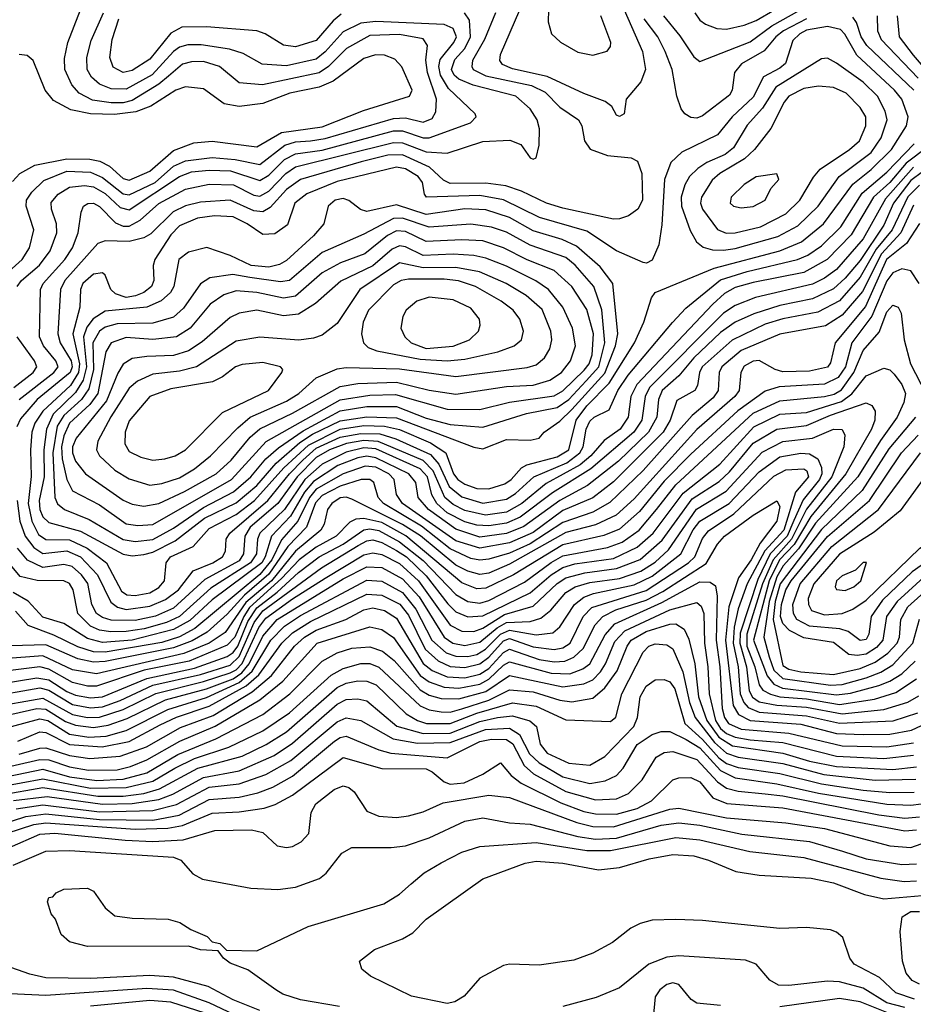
# Model space of a CAD drawing. Extents: x 997026 to 1115308, y 536381 to 619039.
# Tile 20 of 256: x 1005277 to 1008284, y 551300 to 554612. Entities that reach past the tile are written whole.
import ezdxf

# ---------------------------------------------------------------- set-up
doc = ezdxf.new("R2010")
doc.units = 0

msp = doc.modelspace()

# ---------------------------------------------------------------- linework, layer by layer
at = {"layer": '0CON20XD'}
for points in [[(1007443.5, 554625), (1007498.4, 554558.4), (1007545, 554486.8), (1007565, 554471.5), (1007735, 554537.4), (1007808.1, 554591.9), (1007930.1, 554660.1)], [(1005194.4, 553725), (1005284.8, 553805), (1005309.6, 553845), (1005324.4, 553905), (1005299.2, 553985), (1005299.8, 554005), (1005317.7, 554032.3), (1005358.4, 554071.6), (1005435, 554102.4), (1005515, 554099.1), (1005555, 554081.9), (1005625, 554026.4), (1005645, 554023.4), (1005732.3, 554065), (1005795, 554119.3), (1005835, 554137.7), (1005925, 554148.8), (1006001.9, 554141.9), (1006084.9, 554125.1), (1006169.5, 554190.5), (1006205, 554201.1), (1006255.4, 554204.6), (1006305, 554212.8), (1006535, 554279.9), (1006575, 554281.7), (1006635, 554267.9), (1006665, 554279.5), (1006677.6, 554302.4), (1006679.4, 554345), (1006648.8, 554435), (1006643.9, 554476.1), (1006648.9, 554525), (1006635, 554547.4), (1006555, 554562.7), (1006455, 554558.8), (1006376.1, 554515), (1006315.6, 554454.4), (1006285, 554433.5), (1006093.4, 554393.4), (1006015, 554399.3), (1005948.7, 554455), (1005895, 554471.4), (1005855, 554470.5), (1005825, 554462.2), (1005777.8, 554422.2), (1005745, 554394.9), (1005655, 554340.6), (1005625, 554333), (1005585, 554332.6), (1005521.9, 554341.9), (1005476.8, 554365), (1005452.5, 554392.5), (1005429.2, 554445), (1005427.9, 554482.1), (1005438.6, 554535), (1005481.9, 554645)], [(1006877.6, 554635), (1006840.9, 554545), (1006801, 554475), (1006798.3, 554455), (1006803.3, 554445), (1006845, 554423.4), (1006999.6, 554390.4), (1007045, 554368.3), (1007095, 554318.4), (1007156.8, 554275), (1007168, 554255), (1007177.9, 554205), (1007197, 554177), (1007255, 554155.9), (1007335, 554147.5), (1007356.2, 554136.2), (1007370.3, 554095), (1007372.9, 554005), (1007357.3, 553975), (1007325, 553952.5), (1007295, 553941.9), (1007275, 553941.7), (1007105, 553978.1), (1007050, 553995), (1006965, 554035.5), (1006913, 554053), (1006845, 554062.4), (1006725, 554061.2), (1006702.7, 554072.7), (1006656.4, 554116.4), (1006565, 554157.5), (1006516.1, 554156.1), (1006426.4, 554133.6), (1006221.9, 554075), (1006175, 554040.9), (1006119.7, 553980.3), (1006095, 553966.4), (1006065, 553968.8), (1005985.2, 554004.8), (1005885, 553998.8), (1005835, 553985.7), (1005793.8, 553966.2), (1005718.3, 553891.7), (1005695, 553878.3), (1005645, 553866.1), (1005565, 553868.1), (1005540.4, 553859.6), (1005429.2, 553735), (1005414.2, 553705), (1005405.1, 553555), (1005413.6, 553525), (1005449.8, 553465), (1005453.3, 553445), (1005447.3, 553425), (1005335.8, 553334.2), (1005279.1, 553269.1), (1005267.8, 553242.2)], [(1005268, 553715), (1005283.2, 553735), (1005343.8, 553786.2), (1005379.7, 553835), (1005401.5, 553895), (1005401, 553925), (1005384, 553975), (1005382.8, 553997.2), (1005406.2, 554025), (1005445, 554049.3), (1005495, 554054.1), (1005525, 554049.5), (1005565, 554027.2), (1005615, 553980), (1005645, 553973), (1005815, 554084.4), (1005855, 554099.9), (1005915, 554106.4), (1005986.1, 554103.9), (1006085, 554071.4), (1006115, 554089.5), (1006168, 554142), (1006205, 554160.6), (1006295, 554173.3), (1006535, 554238.2), (1006565, 554238.6), (1006635, 554215.1), (1006655, 554214.9), (1006793.3, 554265), (1006813.3, 554285), (1006810, 554295), (1006720.2, 554380.2), (1006692.7, 554425), (1006687.6, 554455), (1006692.3, 554477.7), (1006738.3, 554535), (1006746.5, 554555), (1006735, 554582), (1006705, 554596.5), (1006475, 554606), (1006425, 554600.1), (1006365, 554571.3), (1006305, 554503.9), (1006275, 554479.3), (1006175, 554457.1), (1006093.1, 554463.1), (1006028.6, 554498.6), (1005982.7, 554512.7), (1005887.1, 554527.1), (1005842.3, 554527.7), (1005815, 554519.5), (1005795, 554505.5), (1005723.1, 554426.9), (1005635, 554377.9), (1005585, 554379.4), (1005545.1, 554395.1), (1005518.6, 554418.6), (1005503.8, 554445), (1005502.4, 554485), (1005517.5, 554542.5), (1005558.8, 554635)], [(1005275, 553335.2), (1005392.1, 553425), (1005406.7, 553445), (1005398.4, 553465), (1005356.5, 553515), (1005343.4, 553545), (1005346.4, 553705), (1005355.6, 553725), (1005428.8, 553805), (1005454.5, 553845), (1005473.8, 553895), (1005483.5, 553965), (1005491.8, 553985), (1005505.7, 553994.3), (1005525, 553994.8), (1005545, 553983.7), (1005599, 553929), (1005625, 553917.9), (1005645, 553917.8), (1005681.9, 553938.1), (1005745, 553993.7), (1005835, 554042), (1005915, 554058.5), (1005996.3, 554056.3), (1006065, 554021.4), (1006085, 554019), (1006115, 554035.4), (1006172.5, 554095), (1006205, 554116.7), (1006535, 554199), (1006565, 554198.2), (1006645, 554167.8), (1006715, 554163.1), (1006835, 554202), (1006926.4, 554206.4), (1006962.9, 554192.9), (1006995, 554147.5), (1007005, 554142.5), (1007015, 554147.5), (1007025, 554190), (1007026.2, 554245), (1007018.7, 554275), (1006995, 554312.7), (1006946.2, 554355), (1006802.4, 554392.4), (1006755, 554411.9), (1006739.2, 554425), (1006730, 554445), (1006741.4, 554478.6), (1006774.8, 554515.2), (1006794.4, 554555), (1006791, 554611), (1006773.2, 554635)], [(1006359.1, 554630.9), (1006331.3, 554608.7), (1006275, 554542), (1006205, 554520.9), (1006165, 554526.5), (1006102.7, 554565), (1006075, 554574.8), (1005905, 554588.5), (1005822.7, 554587.3), (1005785, 554566.9), (1005715, 554479.4), (1005655, 554441), (1005625, 554434.2), (1005591.9, 554451.9), (1005580.2, 554485), (1005587.7, 554545), (1005610.3, 554615)], [(1007311.4, 554645), (1007372.6, 554505), (1007382.8, 554445), (1007367.3, 554402.7), (1007317.5, 554345), (1007311.2, 554295), (1007295, 554286.2), (1007285, 554291.2), (1007269.8, 554319.8), (1007247.5, 554337.5), (1007175, 554363.8), (1007051.4, 554421.4), (1006935, 554446.6), (1006901.9, 554461.9), (1006893.1, 554475), (1006894.3, 554495), (1006959.4, 554645)], [(1007056.6, 554645), (1007055.3, 554605.3), (1007066.9, 554565), (1007096.2, 554536.2), (1007155, 554502.5), (1007205, 554493.3), (1007254.1, 554505.9), (1007265, 554522.5), (1007265.6, 554535), (1007232, 554625)], [(1007548.9, 554635), (1007565, 554610.9), (1007585, 554597.1), (1007622.7, 554582.7), (1007655, 554580.8), (1007715, 554593.3), (1007755, 554609.2), (1007816.6, 554645)], [(1007925, 554615.5), (1007846.6, 554575), (1007821.6, 554555), (1007782.1, 554507.9), (1007705.9, 554464.1), (1007682.1, 554435), (1007674.7, 554375), (1007665, 554358.2), (1007575, 554288.9), (1007555, 554281.2), (1007535, 554283.5), (1007515.3, 554295.2), (1007502.8, 554312.7), (1007487.8, 554355), (1007472.2, 554445), (1007449.3, 554505), (1007424.5, 554555), (1007378.1, 554615)], [(1008285.6, 554375), (1008127.3, 554525), (1008108, 554555), (1008092.8, 554602.8), (1008080.4, 554620.4)], [(1008162.1, 554625), (1008163.8, 554575), (1008175.8, 554545), (1008299.9, 554415)], [(1008229.2, 554625), (1008236.2, 554555), (1008283.3, 554493.3), (1008338.4, 554428.4)], [(1005665, 552674.9), (1005715, 552684.9), (1005745, 552702.4), (1005764, 552725), (1005769.6, 552785), (1005784.4, 552805), (1005860.1, 552839.9), (1005915, 552900.7), (1006005, 552948), (1006066.9, 552995), (1006166.2, 553105), (1006248.4, 553181.6), (1006355, 553234.4), (1006435, 553247), (1006504.7, 553244.7), (1006555, 553233.3), (1006659.1, 553189.1), (1006711.3, 553155), (1006736.5, 553085), (1006751.4, 553065), (1006775, 553049.4), (1006815, 553035.6), (1006855, 553034.3), (1006909.3, 553050.7), (1006930.7, 553065), (1006965.1, 553104.9), (1006983.1, 553115), (1007085, 553141.5), (1007124.3, 553165), (1007149.8, 553265), (1007185, 553312.9), (1007260, 553390), (1007345.6, 553525), (1007377.2, 553595), (1007403.1, 553676.9), (1007415, 553694), (1007613.3, 553776.7), (1007835, 553834.6), (1007907.2, 553865), (1007982.2, 553925), (1008080.8, 554059.2), (1008141.6, 554108.4), (1008210, 554175), (1008260.7, 554255), (1008266.5, 554285), (1008244.8, 554345), (1008220.5, 554375), (1008093.3, 554493.3), (1008053.7, 554563.7), (1008039.1, 554579.1), (1007995, 554589.8), (1007925, 554576.5), (1007902.2, 554565), (1007878.3, 554541.7), (1007853.9, 554465), (1007835, 554448.7), (1007780.1, 554419.9), (1007745, 554351.9), (1007674, 554285), (1007625, 554225.3), (1007505, 554166.3), (1007467.9, 554132.1), (1007446.8, 554075), (1007438.2, 553921.7), (1007427.8, 553855), (1007405, 553803.3), (1007386.4, 553793.6), (1007375, 553796), (1007285, 553834.2), (1007185, 553901), (1007026.5, 553946.5), (1006905, 554006.3), (1006825, 554021.1), (1006646.2, 554015), (1006638.8, 554025), (1006632.4, 554065), (1006618.1, 554085), (1006575, 554110), (1006545, 554116.5), (1006345, 554068), (1006243.5, 554026.5), (1006202.2, 553995), (1006178, 553922), (1006135, 553892.3), (1006095, 553890), (1006042.6, 553925), (1005995, 553949.3), (1005932.2, 553952.2), (1005875, 553944.3), (1005815, 553919), (1005785, 553888.4), (1005731.1, 553805), (1005725.8, 553785), (1005728.8, 553735), (1005720.6, 553715), (1005694.9, 553695.1), (1005666.8, 553683.2), (1005635, 553677.5), (1005599.5, 553689.5), (1005583.9, 553705), (1005565, 553752.5), (1005555, 553760.3), (1005525, 553756.3), (1005489.3, 553725), (1005481.4, 553705), (1005479, 553645), (1005455.5, 553555), (1005478, 553455), (1005474.8, 553425), (1005448.1, 553381.9), (1005354.4, 553295), (1005328.1, 553255), (1005318.1, 553225), (1005313.1, 553165), (1005315.9, 553075.9), (1005305.8, 552985), (1005317.3, 552925), (1005340.7, 552880.7), (1005365, 552863.9), (1005445, 552862.4), (1005504.3, 552834.3), (1005568.9, 552785), (1005619.6, 552689.6), (1005637.3, 552677.3), (1005665, 552674.9)], [(1005252.5, 554067.5), (1005277.2, 554095), (1005327.7, 554122.3), (1005435.9, 554144.1), (1005513, 554143), (1005546.2, 554136.2), (1005579.3, 554119.3), (1005625, 554077.7), (1005645, 554072.2), (1005715, 554102.5), (1005795, 554172.6), (1005862.5, 554197.5), (1005925, 554204.1), (1006075, 554184.8), (1006157.8, 554232.2), (1006295, 554251.4), (1006433.5, 554306.5), (1006588.8, 554355), (1006597.2, 554375), (1006563.3, 554453.3), (1006538.9, 554478.9), (1006505, 554492.6), (1006474.2, 554494.2), (1006435, 554481.1), (1006331.8, 554405), (1006285, 554385.6), (1006185.5, 554365), (1006095, 554330.5), (1006015, 554319.6), (1005965, 554329.4), (1005895, 554379.2), (1005835, 554386.6), (1005801.8, 554375), (1005718.3, 554321.7), (1005667.8, 554302.2), (1005596.2, 554293.8), (1005515, 554295.6), (1005448.8, 554308.8), (1005390.7, 554340.7), (1005362.9, 554375), (1005322.5, 554475), (1005302, 554492), (1005275, 554495.3)], [(1007645, 553836.5), (1007685, 553842.7), (1007827.6, 553882.4), (1007895, 553918.8), (1007964.1, 553985), (1008034.8, 554085), (1008142.1, 554165), (1008175.8, 554215), (1008196.2, 554275), (1008189.1, 554305), (1008163.6, 554355), (1008115, 554401.5), (1008025, 554466.2), (1007995, 554482.9), (1007975, 554480.8), (1007821.4, 554385), (1007776.1, 554315), (1007725, 554257.4), (1007679.3, 554180.7), (1007651.3, 554158.7), (1007588.7, 554131.3), (1007558.7, 554111.3), (1007531, 554085), (1007515, 554056.5), (1007502.6, 554015), (1007503.3, 553985), (1007533.4, 553903.4), (1007554.8, 553864.8), (1007577, 553847), (1007608.6, 553838.6), (1007645, 553836.5)], [(1007654.6, 553894.6), (1007685, 553894.9), (1007769.2, 553915), (1007855, 553958.9), (1007902.5, 554005), (1007947.9, 554082.1), (1007970.5, 554109.5), (1008068.8, 554175), (1008102.5, 554205), (1008124.3, 554255), (1008124.3, 554285), (1008105, 554316.6), (1008057.6, 554365), (1008015, 554384.4), (1007965, 554389), (1007915, 554380.5), (1007865, 554355.2), (1007848.8, 554335), (1007804, 554246), (1007749.4, 554175), (1007715.8, 554144.2), (1007632.8, 554095), (1007607.3, 554072.7), (1007571.6, 554015), (1007568, 553995), (1007574.4, 553975), (1007625, 553906.5), (1007654.6, 553894.6)], [(1006229.3, 553130.7), (1006275, 553171.2), (1006355, 553207.6), (1006425, 553220.6), (1006488.9, 553218.9), (1006542.5, 553202.5), (1006659.6, 553149.6), (1006687.3, 553117.3), (1006722.2, 553042.2), (1006765, 553007.8), (1006835, 552985.6), (1006915, 552999.3), (1006945, 553018.4), (1007007.2, 553075), (1007118.2, 553121.8), (1007162, 553155), (1007173.2, 553175), (1007182.9, 553235), (1007195, 553261.9), (1007209.6, 553275), (1007260.4, 553299.6), (1007290, 553365), (1007324, 553416), (1007474.1, 553594.1), (1007518.1, 553641.9), (1007635, 553737.4), (1007725, 553765.7), (1007894.7, 553805.3), (1007929.4, 553820.6), (1007975, 553851.5), (1008040.1, 553915), (1008111.9, 554028.1), (1008195, 554099.2), (1008286.3, 554195)], [(1008333.2, 554185), (1008260.2, 554129.8), (1008205, 554064.3), (1008149.8, 554015), (1008075, 553888), (1007993.7, 553805), (1007915, 553762), (1007745, 553728.7), (1007685, 553711), (1007648.7, 553691.3), (1007609.4, 553655), (1007353.3, 553385), (1007332.9, 553345), (1007324.3, 553275), (1007297.6, 553235), (1007243.6, 553196.4), (1007199, 553145), (1007163.3, 553115), (1007048.1, 553051.9), (1006966.5, 552985), (1006915, 552955.9), (1006844.5, 552945.5), (1006775, 552961), (1006735, 552981.3), (1006707.8, 553005), (1006668.6, 553095), (1006635, 553129.1), (1006483.5, 553193.5), (1006435, 553197.1), (1006377, 553187)], [(1008284.2, 554115.8), (1008190, 554010), (1008115.5, 553875), (1008025, 553771.9), (1007985, 553742.4), (1007945, 553722.6), (1007752.4, 553677.6), (1007685, 553651), (1007645, 553625.4), (1007396.1, 553375), (1007381.8, 553345), (1007370.2, 553265), (1007343.5, 553225), (1007199.1, 553100.9), (1007069.7, 553020.3), (1006960.7, 552939.3), (1006915, 552918.9), (1006855, 552909.4), (1006815, 552911.5), (1006775, 552923.6), (1006715, 552954), (1006680.3, 552985), (1006663.8, 553013.8), (1006649.1, 553075), (1006625, 553101.1), (1006475, 553168.7), (1006435, 553172), (1006375, 553158), (1006295, 553117.6), (1006236.3, 553065), (1006168.2, 552965), (1006084.7, 552885), (1006077.5, 552865), (1006074.3, 552815), (1006053.8, 552785), (1005919.7, 552700.3), (1005814.7, 552605.3), (1005771.4, 552585), (1005696.3, 552563.7), (1005635, 552553.9), (1005583.5, 552553.5), (1005545, 552558.9), (1005515, 552572), (1005473, 552615), (1005456.5, 552695), (1005445, 552715.7), (1005425, 552724.8), (1005335.4, 552725.4), (1005278.9, 552738.9), (1005235, 552792.1)], [(1008315, 554100.8), (1008275, 554071.4), (1008216.8, 553995), (1008185, 553921), (1008105, 553802), (1008055, 553743.1), (1008015, 553706.8), (1007945, 553672.9), (1007835, 553650.4), (1007747.5, 553622.5), (1007685, 553594.3), (1007635, 553560), (1007545, 553474.3), (1007495.4, 553414.6), (1007438.8, 553365), (1007427, 553335), (1007421, 553275), (1007393.2, 553225), (1007292.4, 553127.6), (1007187.8, 553045), (1007094.9, 552995.1), (1006972.9, 552907.1), (1006915, 552883.5), (1006825, 552872.1), (1006745, 552898.4), (1006652.1, 552965), (1006617.3, 553005), (1006609.5, 553055), (1006585.9, 553085), (1006475, 553138.9), (1006445, 553143.8), (1006415, 553138.3), (1006347.7, 553112.3), (1006265, 553058.7), (1006235, 553022.6), (1006187.7, 552942.3), (1006123.8, 552875), (1006103.4, 552805), (1006091.2, 552785), (1005925, 552661.3), (1005849, 552591), (1005795, 552560.8), (1005655, 552524.6), (1005555, 552517.6), (1005505, 552531.1), (1005425, 552580.7), (1005355, 552602.4), (1005305.9, 552655.9), (1005255, 552686)], [(1007705, 553979.4), (1007745, 553983.3), (1007785.5, 554005), (1007805, 554043.8), (1007831.4, 554075), (1007825, 554093.8), (1007755, 554083.6), (1007715, 554057.5), (1007670.9, 554015), (1007667.8, 553995), (1007679.2, 553985), (1007705, 553979.4)], [(1008305, 554055.8), (1008265, 554016.2), (1008212.4, 553905), (1008159.4, 553840.6), (1008105, 553746), (1008035, 553666.5), (1007962.1, 553627.9), (1007845, 553606.5), (1007785, 553587.5), (1007674.5, 553534.5), (1007573.9, 553445), (1007564.8, 553425), (1007558.2, 553381.8), (1007548.2, 553365), (1007488.2, 553331.8), (1007465.9, 553265), (1007441.9, 553225), (1007275, 553057.6), (1007205, 553004.4), (1007105, 552960.9), (1007005, 552887.3), (1006925, 552852), (1006825, 552834.7), (1006745, 552859.5), (1006565, 552985.2), (1006544.5, 553015), (1006537.5, 553065), (1006519.4, 553085), (1006475, 553106.9), (1006439.5, 553110.5), (1006365, 553085.1), (1006275, 553032.8), (1006251.7, 553005), (1006213, 552925), (1006157.4, 552862.6), (1006125, 552794.9), (1006085, 552746.5), (1005865.7, 552564.3), (1005815, 552536.4), (1005755, 552517), (1005564.7, 552484.7), (1005525, 552486.2), (1005472.7, 552502.7), (1005392.2, 552542.2), (1005304.9, 552574.9), (1005262.7, 552622.7)], [(1005655, 552809.2), (1005695, 552813.4), (1005725, 552820.7), (1005800.5, 552859.5), (1005899, 552935), (1006005, 552987.3), (1006074.5, 553045.5), (1006139.9, 553120.1), (1006219.5, 553190.5), (1006261.7, 553218.3), (1006355, 553263.1), (1006445, 553276.7), (1006545, 553272.9), (1006805, 553173.8), (1006835, 553168.8), (1006915, 553199.6), (1006995, 553197.8), (1007025, 553204.2), (1007042, 553225), (1007095, 553262.3), (1007135, 553301.2), (1007246.3, 553423.7), (1007281.7, 553515), (1007289.5, 553555), (1007273, 553725), (1007230.5, 553780.5), (1007150.6, 553850.6), (1007102.6, 553872.6), (1007005, 553901.8), (1006925, 553946.4), (1006845, 553972.6), (1006775, 553975.9), (1006645, 553957), (1006545, 553989.7), (1006445, 553967), (1006423.3, 553973.3), (1006385, 554003.6), (1006365, 554011.2), (1006338.8, 554005), (1006315.4, 553985), (1006300, 553925), (1006265, 553885.3), (1006175, 553802), (1006151.1, 553788.9), (1006115, 553780), (1006055.4, 553785), (1005985, 553818.9), (1005906.1, 553846.1), (1005845, 553830.4), (1005812.7, 553805), (1005796, 553715), (1005784.3, 553695), (1005753.3, 553666.7), (1005705, 553645.1), (1005565, 553631.9), (1005523.7, 553606.3), (1005502.3, 553577.7), (1005491.1, 553545), (1005501.4, 553445), (1005490.4, 553399.6), (1005465, 553357.7), (1005389.7, 553285), (1005367, 553235), (1005357.9, 553165), (1005359.8, 553075), (1005342, 552995), (1005344.8, 552964.8), (1005355, 552939.6), (1005375, 552921.4), (1005481.5, 552891.5), (1005625, 552814.5), (1005655, 552809.2)], [(1008285, 553988.3), (1008242.1, 553895), (1008177.2, 553825), (1008112.5, 553697.5), (1008045, 553618), (1007988.1, 553581.9), (1007835, 553554.8), (1007705, 553499.6), (1007639.3, 553445), (1007631, 553425), (1007626.9, 553365), (1007609.9, 553340.1), (1007539.7, 553280.3), (1007374.5, 553095.5), (1007262.3, 552987.7), (1007205, 552955.8), (1007105, 552921), (1006995, 552849.1), (1006925, 552818.2), (1006855, 552797.4), (1006825, 552794.2), (1006795, 552799.7), (1006725, 552832.4), (1006628.5, 552908.5), (1006500.8, 552985), (1006483, 553005), (1006468.2, 553055), (1006455, 553065.6), (1006425.8, 553065), (1006355, 553043.2), (1006295, 553012.3), (1006272.6, 552987.4), (1006242.3, 552905), (1006179.5, 552840.5), (1006115, 552746.6), (1006033.1, 552676.9), (1005975, 552612.1), (1005907.5, 552552.5), (1005857.6, 552522.4), (1005795, 552499.1), (1005565, 552452.9), (1005525, 552451), (1005472, 552462), (1005365, 552510), (1005246.6, 552506.6)], [(1005665, 552857.4), (1005725, 552864.2), (1005795, 552901.5), (1005895, 552971.7), (1005996.1, 553023.9), (1006055, 553074.4), (1006105.4, 553135), (1006147.7, 553172.3), (1006230.3, 553229.7), (1006355, 553296.2), (1006445, 553310.9), (1006545, 553311), (1006645, 553272.3), (1006725, 553250), (1006835, 553241.1), (1006982, 553288), (1007085, 553308.2), (1007125, 553334.9), (1007182.7, 553397.3), (1007225.7, 553445), (1007246.1, 553525), (1007236, 553636), (1007208.6, 553715), (1007146.6, 553786.6), (1007115, 553812.4), (1006995, 553854.1), (1006915, 553897.6), (1006865, 553914.3), (1006795, 553924.6), (1006655, 553913.8), (1006565, 553944.5), (1006535, 553943.2), (1006435, 553890.9), (1006295, 553829.5), (1006185, 553735.2), (1006155, 553730.4), (1006051.5, 553745), (1005994.4, 553755.6), (1005916.4, 553743.6), (1005885, 553723.2), (1005828.3, 553641.7), (1005795, 553611.7), (1005725, 553591.5), (1005605, 553588.8), (1005565, 553577.4), (1005545.2, 553565), (1005522.7, 553525), (1005525.5, 553435), (1005509.2, 553370.8), (1005484.8, 553335.2), (1005425, 553281.2), (1005403.4, 553245), (1005388.7, 553155), (1005395.4, 553005.4), (1005404.1, 552984.1), (1005427.8, 552965), (1005511.2, 552931.2), (1005625, 552863.2), (1005665, 552857.4)], [(1008305, 553926.4), (1008261, 553859), (1008194.1, 553805), (1008122.5, 553647.5), (1008020.4, 553525), (1008005, 553457.5), (1007995, 553443.9), (1007935, 553430.1), (1007845, 553427.2), (1007818.9, 553435), (1007765, 553466.2), (1007745, 553463.5), (1007715, 553446.3), (1007703.3, 553425), (1007697.7, 553365), (1007683.1, 553345), (1007555.9, 553234.1), (1007345, 553001), (1007284.3, 552945.7), (1007215, 552913.1), (1007115, 552887.4), (1006925, 552780.7), (1006855, 552751), (1006825, 552745.9), (1006785, 552756.8), (1006745, 552777.6), (1006625.6, 552875.6), (1006565, 552914.2), (1006395, 552999.8), (1006375, 553005.8), (1006355, 553003.6), (1006327.1, 552985), (1006312.2, 552965), (1006300.9, 552915), (1006290, 552895), (1006205, 552824.7), (1006124.1, 552725), (1006038.1, 552651.9), (1005968.6, 552551.4), (1005914.8, 552515), (1005829.8, 552480.2), (1005535, 552412.2), (1005454.9, 552424.9), (1005355, 552472), (1005222.4, 552462.4)], [(1005675, 552910.8), (1005725, 552914.6), (1005990, 553065), (1006106.5, 553193.5), (1006355, 553333.9), (1006455, 553348.8), (1006541, 553351), (1006715, 553302.1), (1006825, 553300.8), (1006924.7, 553325.3), (1007075, 553346.5), (1007105, 553364.3), (1007176.6, 553433.4), (1007193.4, 553455), (1007203.2, 553485), (1007208.3, 553555), (1007185, 553637.5), (1007135, 553714.2), (1007075, 553768.1), (1006985, 553804.3), (1006905, 553845.1), (1006835, 553867.9), (1006765, 553872.1), (1006645, 553866.6), (1006575, 553899.3), (1006545, 553901.5), (1006515, 553886.8), (1006438.8, 553825), (1006356, 553794), (1006295, 553761.2), (1006205, 553682.2), (1006165, 553675.7), (1006075, 553694.3), (1006005, 553700.5), (1005963.7, 553686.3), (1005918.1, 553655), (1005850.9, 553575), (1005805, 553545.2), (1005725, 553536.5), (1005635, 553542.8), (1005584.7, 553525), (1005566.9, 553495), (1005539.8, 553355), (1005512.6, 553317.4), (1005445, 553255.1), (1005425, 553212.2), (1005417.9, 553175), (1005419.3, 553135), (1005435, 553065.4), (1005455, 553027.9), (1005545, 552980.5), (1005635, 552916.5), (1005675, 552910.8)], [(1005695, 552976.2), (1005745, 552984.8), (1005831.9, 553025), (1005938.1, 553085), (1005988.9, 553131.1), (1006052.3, 553207.7), (1006085, 553236.3), (1006195, 553288.5), (1006355, 553378.6), (1006415, 553388.7), (1006545, 553393.4), (1006655, 553365.7), (1006745, 553352.4), (1006915, 553378.3), (1007005, 553383.4), (1007060.8, 553399.2), (1007099.6, 553425), (1007130.4, 553465), (1007147.3, 553515), (1007137.6, 553575), (1007104.8, 553645), (1007056.6, 553705), (1007014.1, 553734.1), (1006915, 553783), (1006845, 553810.5), (1006805, 553818.9), (1006735, 553823.5), (1006635, 553818.7), (1006575, 553848.6), (1006555, 553851.8), (1006530.1, 553839.9), (1006465, 553783.9), (1006357.3, 553732.7), (1006272.6, 553657.4), (1006215, 553621.6), (1006165, 553615.5), (1006075, 553635.5), (1006015.2, 553624.8), (1005985, 553610.5), (1005890.9, 553529.1), (1005845, 553498.6), (1005795, 553483.1), (1005705, 553478.8), (1005655, 553472.8), (1005625, 553453.7), (1005606.8, 553423.2), (1005569.5, 553330.5), (1005467.2, 553205), (1005454.9, 553175.1), (1005454.1, 553155), (1005465, 553127.6), (1005498.9, 553085), (1005625, 552995.6), (1005655, 552982.5), (1005695, 552976.2)], [(1008303.4, 553725), (1008275, 553767.9), (1008245, 553774.1), (1008215, 553760.5), (1008195, 553733.5), (1008144.7, 553615.3), (1008077.1, 553525), (1008055.6, 553445), (1008031.1, 553408.9), (1007985, 553386.5), (1007832.6, 553377.4), (1007785, 553362.3), (1007693.1, 553296.9), (1007535, 553150.4), (1007445, 553059.7), (1007362.5, 552957.5), (1007295, 552898.9), (1007243, 552877), (1007105, 552845.6), (1006938.3, 552745), (1006845, 552699.5), (1006815, 552698), (1006765, 552717.9), (1006575.7, 552875.7), (1006495, 552920.4), (1006435, 552934.9), (1006408.3, 552931.7), (1006388.3, 552921.7), (1006341.6, 552875), (1006275, 552837.8), (1006216.8, 552795), (1006157.9, 552732.1), (1006049.9, 552635), (1006030.6, 552605), (1006001.3, 552535), (1005975, 552508), (1005846.7, 552455), (1005696.2, 552423.8), (1005535, 552369.9), (1005505, 552370.5), (1005455, 552383), (1005375, 552428), (1005345, 552434.9), (1005155, 552412.2)], [(1005715, 553047), (1005755, 553052.6), (1005815, 553070.9), (1005865, 553101.2), (1005919.3, 553145), (1006010.4, 553239.6), (1006052.4, 553275), (1006175, 553329), (1006215.7, 553355), (1006275, 553407.4), (1006345, 553437.3), (1006375, 553441.9), (1006555, 553438), (1006745, 553412.4), (1006985, 553442), (1007015, 553451.7), (1007043.1, 553475), (1007060.6, 553505), (1007067.1, 553535), (1007064.5, 553565), (1007035, 553637.5), (1006981.2, 553685), (1006914.1, 553725), (1006824.1, 553764.1), (1006745, 553778.5), (1006635, 553777.4), (1006555, 553794.2), (1006421.1, 553705), (1006345, 553590.5), (1006295, 553551.2), (1006265, 553540.4), (1006215.7, 553534.3), (1006085, 553544.8), (1006005, 553531.3), (1005872.1, 553445), (1005815, 553429.9), (1005725, 553420), (1005673.2, 553396.8), (1005645, 553372.6), (1005583.7, 553276.3), (1005540.2, 553195), (1005535.7, 553165), (1005545.3, 553145), (1005596.9, 553096.9), (1005645, 553067.7), (1005715, 553047)], [(1006715, 553464.9), (1006775, 553470.3), (1006885.6, 553495), (1006940.5, 553515), (1006965.2, 553534.8), (1006971.8, 553565), (1006959.4, 553605), (1006937.1, 553635), (1006897.6, 553665), (1006811.1, 553715), (1006753.7, 553733.7), (1006705, 553739.6), (1006585, 553739.3), (1006560.4, 553735), (1006535, 553720.2), (1006450.2, 553635), (1006433.2, 553595), (1006426.6, 553555), (1006434.3, 553525), (1006450, 553510), (1006478.6, 553498.6), (1006625, 553469.8), (1006715, 553464.9)], [(1006645, 553506), (1006735, 553513.8), (1006790.9, 553535), (1006820.4, 553565), (1006826.2, 553585), (1006823.6, 553605), (1006795, 553642), (1006735, 553670), (1006655, 553679), (1006613.5, 553665), (1006576.9, 553635), (1006565.8, 553614.2), (1006559.3, 553575), (1006572.4, 553545), (1006594.7, 553525), (1006645, 553506)], [(1005155, 552369.8), (1005335, 552398.7), (1005375, 552392.1), (1005435, 552352.8), (1005465, 552340.7), (1005515, 552331.3), (1005555.3, 552335), (1005705, 552396.4), (1005865, 552431.3), (1005975, 552470.3), (1005995, 552483.8), (1006011.3, 552505), (1006045, 552588.4), (1006075, 552633.5), (1006143.7, 552686.3), (1006215, 552753.1), (1006284.2, 552805), (1006365, 552847.8), (1006435, 552896.7), (1006455, 552899.8), (1006485, 552894.2), (1006555, 552855.6), (1006635, 552792.7), (1006745, 552678.5), (1006785, 552654.9), (1006825, 552649.3), (1006855, 552658.4), (1006975, 552720.5), (1007065, 552786.7), (1007105, 552808.3), (1007255, 552836.8), (1007304.3, 552855), (1007361.4, 552895), (1007420, 552965), (1007485, 553047.2), (1007745, 553288.5), (1007835, 553330), (1007985, 553344.4), (1008017.2, 553352.8), (1008042.5, 553367.5), (1008083.4, 553425), (1008115, 553498.9), (1008168.8, 553561.2), (1008195, 553629.6), (1008215, 553652.2), (1008232.7, 553645), (1008243.4, 553625), (1008253.4, 553535), (1008274.5, 553455), (1008325.9, 553355)], [(1005256.9, 553375), (1005322, 553425), (1005334.5, 553445), (1005327.3, 553465), (1005268.3, 553545)], [(1005165, 552333.6), (1005345, 552364.6), (1005375, 552356.8), (1005455, 552308.5), (1005515, 552297.5), (1005555, 552300.4), (1005615, 552321.8), (1005725, 552373.4), (1005885, 552409.5), (1005985, 552441.2), (1006015, 552469.8), (1006065.5, 552585), (1006095, 552623.4), (1006292.1, 552767.9), (1006416.4, 552843.6), (1006445, 552859.8), (1006465, 552862.2), (1006495, 552853.5), (1006545, 552827), (1006578, 552805), (1006645, 552741.7), (1006717.3, 552647.3), (1006745, 552620.4), (1006785, 552603.1), (1006835, 552606.6), (1006995, 552683.9), (1007065.1, 552745), (1007105, 552769.9), (1007145, 552781.4), (1007275, 552799.6), (1007355, 552837.6), (1007408.2, 552885), (1007510, 553020), (1007632.4, 553117.6), (1007747.8, 553242.2), (1007835, 553285.1), (1007925, 553290.8), (1008042.2, 553327.8), (1008076.8, 553353.2), (1008125, 553414.4), (1008185, 553440), (1008205, 553434.7), (1008219.8, 553419.8), (1008245.2, 553385), (1008257.3, 553355), (1008252.5, 553325), (1008229.7, 553275), (1008173, 553197), (1008097.3, 553075), (1007955, 552918.4), (1007897.5, 552832.5), (1007846.1, 552775), (1007825, 552738.5), (1007798.7, 552655), (1007780.5, 552535), (1007798.7, 552468.7), (1007815, 552424.1), (1007845, 552395.8), (1008005, 552374.3), (1008045, 552376.3), (1008125, 552398), (1008175, 552417.7), (1008215, 552442.2), (1008282.2, 552515), (1008305, 552595.3)], [(1005725, 553130.9), (1005765, 553134.8), (1005800, 553145), (1005835, 553165.9), (1005959.1, 553290.9), (1006113.9, 553365), (1006158.9, 553425), (1006161.9, 553435), (1006155, 553444.2), (1006095, 553459.5), (1006025, 553452.1), (1006003.6, 553445), (1005959.4, 553410.6), (1005925.8, 553394.2), (1005785, 553370.6), (1005715, 553344.7), (1005645, 553262.5), (1005632.2, 553225), (1005631.2, 553185), (1005645, 553160), (1005685, 553141), (1005725, 553130.9)], [(1005175, 552298.3), (1005355, 552329.8), (1005454.9, 552274.9), (1005505, 552265.4), (1005545, 552266.1), (1005625, 552291.4), (1005735, 552345.9), (1005895, 552385.7), (1005985, 552414.8), (1006005, 552425.3), (1006025, 552446.2), (1006082.1, 552567.9), (1006105, 552599.4), (1006195, 552664.7), (1006305, 552733.4), (1006435, 552812.1), (1006465, 552819.4), (1006495, 552813.5), (1006555, 552783.4), (1006618.4, 552725), (1006725.8, 552575.8), (1006765, 552555.4), (1006805, 552554.2), (1006835, 552565.1), (1006908.7, 552611.3), (1007005, 552639.5), (1007085, 552715.9), (1007115, 552735.3), (1007178.7, 552751.3), (1007285, 552765.8), (1007365, 552796.4), (1007438.4, 552861.6), (1007539.7, 553000.3), (1007631, 553059), (1007665, 553091), (1007745, 553188.1), (1007825, 553234.9), (1007925, 553247.1), (1008005, 553282.3), (1008125, 553322.9), (1008144.8, 553314.8), (1008155.2, 553295.2), (1008154, 553265), (1008142.7, 553235), (1008056.3, 553085), (1007938.8, 552941.2), (1007883.1, 552846.9), (1007834, 552795), (1007799.2, 552725), (1007746.1, 552525), (1007792.4, 552405), (1007815, 552377), (1007843.6, 552363.6), (1008025, 552341), (1008072.7, 552347.3), (1008167.7, 552372.3), (1008205, 552386.8), (1008245, 552412.2), (1008290.3, 552455)], [(1008290.8, 553275), (1008201.3, 553168.7), (1008111.3, 553028.7), (1007975, 552897.8), (1007836.2, 552715), (1007818.6, 552655), (1007811.8, 552595), (1007845, 552440.4), (1007865, 552427.7), (1007905, 552418.2), (1008015, 552409.5), (1008105, 552430.4), (1008155, 552451.3), (1008198.2, 552481.8), (1008229.6, 552515), (1008237.4, 552535), (1008241.9, 552595), (1008265, 552637), (1008374.6, 552735)], [(1005165, 552257.1), (1005335, 552295.1), (1005365, 552293.4), (1005431.3, 552251.3), (1005465, 552238.8), (1005525, 552231.7), (1005575, 552239.1), (1005638.8, 552261.2), (1005767.5, 552325), (1005905, 552361.5), (1005995, 552395.6), (1006024.8, 552415.2), (1006049.2, 552445), (1006095, 552538.8), (1006143.7, 552595), (1006365, 552731), (1006445, 552771.8), (1006495, 552769.7), (1006565, 552731.5), (1006621.1, 552671.1), (1006705, 552535.5), (1006734.9, 552514.9), (1006775, 552507.5), (1006825, 552518.8), (1006883.4, 552566.6), (1006915, 552584.1), (1006995, 552587.9), (1007030.7, 552599.3), (1007064, 552626), (1007114.8, 552685), (1007145.6, 552704.4), (1007195, 552719.2), (1007295, 552733), (1007367.5, 552757.5), (1007415, 552787.7), (1007460.5, 552829.5), (1007554.2, 552965.8), (1007654.1, 553025.9), (1007775, 553157.4), (1007845, 553193.7), (1007945.1, 553204.9), (1008015, 553234.8), (1008044.1, 553234.1), (1008053.5, 553215), (1008050.3, 553175), (1008009.5, 553075), (1007924.2, 552965.8), (1007873.6, 552865), (1007812.2, 552795), (1007776, 552715), (1007724.2, 552545.8), (1007723.9, 552505), (1007750.4, 552435), (1007765.1, 552375.1), (1007777.4, 552357.4), (1007803.6, 552343.6), (1007835, 552334.8), (1007925, 552328.3), (1008035, 552309.1), (1008153.1, 552326.9), (1008225, 552348.7), (1008295, 552395.2)], [(1008331.8, 552748.2), (1008229.6, 552655), (1008194.1, 552605), (1008181.4, 552525), (1008159.9, 552500.1), (1008125, 552477.8), (1008095, 552473.1), (1008067.3, 552477.3), (1008015, 552516.8), (1007915, 552533), (1007867.3, 552557.3), (1007845, 552581), (1007837.4, 552605), (1007839.9, 552645), (1007855, 552694), (1007873.1, 552725), (1007995, 552873.3), (1008136.5, 552995), (1008244.3, 553155), (1008300.3, 553215)], [(1007985, 552610.1), (1008045, 552614.6), (1008080.3, 552629.7), (1008125, 552659.7), (1008305.5, 552834.5), (1008485, 552948.8), (1008523.9, 552985), (1008587.8, 553065), (1008597.4, 553085), (1008582.4, 553155), (1008565, 553188.8), (1008536.8, 553206.8), (1008485, 553213.8), (1008401.9, 553165), (1008335, 553090.8), (1008240.2, 552959.8), (1008151.9, 552888.1), (1008035, 552814.9), (1007948.8, 552715), (1007930.6, 552665), (1007931, 552645), (1007941.8, 552625), (1007985, 552610.1)], [(1006377, 553187), (1006319.8, 553165), (1006275, 553139), (1006210.8, 553075), (1006145, 552984.4), (1006053, 552905), (1006034, 552875), (1006029.5, 552815), (1006015, 552792.3), (1005900.4, 552729.6), (1005795, 552633.2), (1005733.8, 552606.2), (1005665, 552591.4), (1005585, 552592.4), (1005555, 552601.6), (1005535.6, 552615), (1005519.9, 552645), (1005506.2, 552716.2), (1005485.4, 552745.4), (1005453.4, 552773.4), (1005425, 552780), (1005355, 552769.7), (1005303.7, 552793.7), (1005269.1, 552835)], [(1005165, 552212.6), (1005345, 552261), (1005371.5, 552255), (1005445, 552209.5), (1005509.4, 552199.4), (1005567.6, 552202.4), (1005635, 552221), (1005775, 552292.2), (1005905, 552332.1), (1006015, 552382.9), (1006059.2, 552420.8), (1006122.1, 552525), (1006167.8, 552572.2), (1006221.8, 552608.2), (1006445, 552727.2), (1006495, 552723.1), (1006565, 552685.1), (1006609.8, 552629.8), (1006663.2, 552525), (1006712.4, 552482.4), (1006745, 552471.4), (1006785, 552470.5), (1006815, 552477.3), (1006844.6, 552495), (1006894.7, 552545.3), (1006925, 552559.2), (1007015, 552542.7), (1007070.4, 552549.6), (1007095, 552570), (1007143.9, 552645), (1007175, 552669.4), (1007207.4, 552682.6), (1007345, 552711.8), (1007405, 552740.1), (1007501.2, 552815), (1007543.3, 552896.7), (1007565, 552925.1), (1007664.5, 552985), (1007765, 553091.7), (1007835, 553141.5), (1007905, 553153.9), (1007935, 553151.9), (1007963, 553135), (1007975.5, 553105.5), (1007976.2, 553085), (1007968.3, 553065), (1007912.8, 552997.2), (1007882.1, 552927.9), (1007859, 552875), (1007802.6, 552815), (1007760.4, 552729.6), (1007701.5, 552548.5), (1007699.6, 552515), (1007722.2, 552435), (1007731.7, 552355), (1007743.3, 552333.3), (1007765, 552317.5), (1007825, 552306.8), (1007925, 552300), (1008045, 552277.8), (1008185, 552291.5), (1008265, 552317), (1008302.1, 552337.9)], [(1008495, 552905.8), (1008280.2, 552755), (1008180.7, 552659.3), (1008141.6, 552605), (1008134, 552545), (1008125, 552527.1), (1008105, 552524.5), (1008064.7, 552554.7), (1008036.3, 552563.7), (1007935, 552572.3), (1007892, 552595), (1007880.3, 552615), (1007878.4, 552645), (1007903.4, 552715), (1008009.4, 552840.6), (1008167.3, 552965), (1008307.9, 553155)], [(1005268.6, 552995), (1005277, 552925), (1005295.1, 552875.1), (1005325, 552836.4), (1005355, 552816.4), (1005435, 552825.3), (1005481.9, 552805), (1005539.2, 552745), (1005583.3, 552653.3), (1005606.5, 552636.5), (1005635, 552628.3), (1005715, 552639.1), (1005767.7, 552662.3), (1005811.3, 552695), (1005861.1, 552758.9), (1005927.2, 552785), (1005959.8, 552805), (1005969, 552825), (1005971.2, 552865), (1005983.9, 552885), (1006112.3, 552995), (1006184.6, 553085), (1006229.3, 553130.7)], [(1005271.2, 552185), (1005345, 552216.5), (1005365, 552214.1), (1005445, 552174), (1005553.9, 552166.1), (1005645.2, 552184.8), (1005750, 552240), (1005805, 552266.2), (1005915, 552302.7), (1006038.7, 552371.3), (1006081.6, 552408.5), (1006158.5, 552515), (1006195, 552549.7), (1006255, 552587.6), (1006445, 552680.4), (1006495, 552677), (1006555.8, 552645.8), (1006585, 552609.2), (1006641, 552495), (1006685, 552455.6), (1006725, 552436.1), (1006775, 552433.2), (1006825, 552445.4), (1006855, 552467.5), (1006905, 552522.5), (1006925, 552531), (1007005, 552502.3), (1007075, 552494.1), (1007105, 552499.9), (1007129, 552515), (1007172.6, 552605), (1007201.6, 552635), (1007385, 552692.7), (1007527, 552785), (1007549, 552805), (1007575, 552867.4), (1007595, 552892.5), (1007680.3, 552949.7), (1007815, 553076.4), (1007855, 553098.6), (1007915, 553101.1), (1007925.9, 553095), (1007930.7, 553075), (1007887.3, 553022.7), (1007848, 552895), (1007784.8, 552825.2), (1007725.1, 552715), (1007695, 552630.8), (1007680.9, 552569.1), (1007677.5, 552515), (1007694.5, 552435), (1007701, 552345), (1007713.1, 552315), (1007728.5, 552298.5), (1007765, 552282.8), (1007925, 552271.1), (1008035, 552245.9), (1008216.2, 552253.8), (1008299.6, 552280.4)], [(1005275, 552142.2), (1005345, 552162.2), (1005365, 552162.5), (1005445, 552137.2), (1005512.6, 552127.4), (1005615, 552134.5), (1005703.4, 552166.6), (1005818.2, 552231.8), (1005928, 552272), (1006058.7, 552351.3), (1006124, 552406), (1006202.1, 552505), (1006235, 552535.1), (1006275, 552558.3), (1006374.7, 552595.2), (1006435, 552627.4), (1006465, 552634.3), (1006504.7, 552625), (1006545, 552599.7), (1006635, 552447.1), (1006665, 552422.9), (1006715, 552401.5), (1006775, 552398.9), (1006825, 552410.8), (1006855, 552430.1), (1006905, 552483.6), (1006925, 552495.1), (1007025, 552460.5), (1007075, 552452.6), (1007111.1, 552455), (1007141.6, 552468.4), (1007172.6, 552497.4), (1007213.5, 552576.5), (1007239, 552605), (1007283, 552627), (1007385, 552659.7), (1007441.6, 552688.4), (1007587.2, 552782.8), (1007625, 552847.7), (1007648.9, 552875), (1007745, 552945.9), (1007825, 552993.3), (1007834.6, 552974.6), (1007825, 552925.5), (1007768.4, 552851.6), (1007738.8, 552795), (1007695.6, 552735), (1007663, 552637), (1007652.3, 552525), (1007677.8, 552305), (1007695.5, 552275), (1007735.1, 552255.1), (1007905, 552242.8), (1008025, 552210.9), (1008115, 552207.6), (1008205, 552209.4), (1008277.5, 552222.5), (1008345, 552253.3)], [(1008055, 552692.5), (1008083.3, 552705), (1008107.1, 552725), (1008126.9, 552786.9), (1008115, 552786.9), (1008088.9, 552761.1), (1008045, 552741.6), (1008025.4, 552725), (1008020.4, 552705), (1008025, 552695.7), (1008055, 552692.5)], [(1005095, 552066.5), (1005345, 552123.7), (1005375, 552122.3), (1005445, 552099.2), (1005508.1, 552088.1), (1005605, 552089.3), (1005650, 552100), (1005705, 552122.4), (1005815.7, 552185.7), (1005935, 552235.7), (1006085, 552324.9), (1006162.8, 552387.2), (1006277.6, 552515), (1006455, 552570.2), (1006495, 552560.8), (1006535, 552534), (1006625, 552406.8), (1006655, 552385.1), (1006705, 552367.5), (1006755, 552363.7), (1006825, 552377.5), (1006855, 552393.5), (1006905, 552440.9), (1006925, 552452), (1007065, 552413.9), (1007127.6, 552412.4), (1007171.5, 552428.5), (1007195, 552445.2), (1007246.7, 552543.3), (1007279.7, 552580.3), (1007438.1, 552651.9), (1007565, 552721.6), (1007600.3, 552720.3), (1007618.3, 552708.3), (1007623.5, 552673.5), (1007620.6, 552525), (1007632.6, 552435), (1007640.3, 552295), (1007648.7, 552265), (1007661.6, 552245), (1007705, 552225.9), (1007865, 552212.5), (1008045, 552170), (1008195, 552166), (1008285, 552180.1)], [(1005175.2, 552054.8), (1005355, 552090.7), (1005445, 552065.7), (1005536.7, 552053.3), (1005625, 552057.5), (1005705, 552078.8), (1005809.6, 552140.4), (1005937.1, 552192.9), (1006094.7, 552275.3), (1006185.8, 552344.2), (1006295, 552454.8), (1006345, 552482.6), (1006395, 552498.6), (1006455, 552503.1), (1006498, 552488), (1006537.3, 552457.3), (1006625, 552358.1), (1006655, 552340.6), (1006695, 552329.5), (1006755, 552327.7), (1006845, 552352.5), (1006925, 552406.1), (1007105, 552368.3), (1007175, 552377.9), (1007205, 552392), (1007231.5, 552418.5), (1007248.5, 552445), (1007279.3, 552520.7), (1007313.5, 552556.5), (1007465, 552627.5), (1007555, 552652.2), (1007569.8, 552639.8), (1007578.7, 552615), (1007581.4, 552515), (1007593, 552435), (1007596.8, 552345), (1007618.2, 552255), (1007635, 552227.5), (1007655, 552211), (1007685, 552198.5), (1007735, 552190.2), (1007845, 552180.7), (1008025, 552135.3), (1008185, 552126.8), (1008285, 552137.8)], [(1005208.2, 552031.8), (1005355, 552058.9), (1005515, 552027.4), (1005635, 552029.2), (1005725, 552050.4), (1005799.5, 552095), (1005865, 552126.8), (1005980.8, 552165), (1006095, 552219.9), (1006185, 552281.2), (1006325, 552407.9), (1006365, 552430.1), (1006425, 552446.6), (1006455, 552446.2), (1006485, 552433.9), (1006624.8, 552304.8), (1006655, 552290.8), (1006695, 552283.6), (1006725, 552283.5), (1006765, 552293.7), (1006855, 552323.4), (1006925, 552357.7), (1007005, 552351.4), (1007095, 552323.1), (1007135, 552318.2), (1007205, 552330.5), (1007245.7, 552364.3), (1007287.7, 552422.3), (1007321.2, 552505), (1007335, 552525.4), (1007385, 552553.9), (1007465, 552578.7), (1007485, 552579.6), (1007512.6, 552562.6), (1007529, 552529), (1007548.6, 552445), (1007561.5, 552335), (1007588.8, 552255), (1007629.1, 552199.1), (1007675, 552169.8), (1007845, 552145.6), (1007935, 552118.7), (1008025, 552100.2), (1008215, 552090), (1008295, 552099.6)], [(1005214.9, 552004.9), (1005355, 552029.3), (1005540, 552000), (1005625, 552000.9), (1005695, 552009.5), (1005747.1, 552025), (1005875.9, 552094.1), (1006025.2, 552135.2), (1006106.1, 552173.9), (1006175, 552216.5), (1006345, 552365.9), (1006375, 552380.4), (1006415, 552388), (1006445, 552387.3), (1006476.3, 552375), (1006577.6, 552277.6), (1006615.1, 552255.1), (1006645.3, 552245.3), (1006725, 552244.4), (1006815, 552279.2), (1006935, 552314.5), (1007015, 552303), (1007115, 552257.1), (1007265, 552251.1), (1007283.3, 552266.7), (1007302.6, 552345), (1007375.3, 552485), (1007393.8, 552505), (1007415, 552512.9), (1007455, 552509.8), (1007475, 552496), (1007508.1, 552418.1), (1007530.8, 552315), (1007550.2, 552265), (1007615, 552180.6), (1007655, 552145.6), (1007695, 552131.1), (1007845, 552110.4), (1007983.2, 552073.2), (1008155, 552054), (1008292.7, 552057.3)], [(1005256.3, 551986.3), (1005369.6, 551999.6), (1005555, 551973.5), (1005655, 551975.4), (1005745, 551989.2), (1005792.3, 552007.7), (1005895, 552063.3), (1006015, 552085.6), (1006132.8, 552137.2), (1006195, 552178.3), (1006345, 552309.4), (1006375, 552325.7), (1006415, 552328.1), (1006445, 552321.5), (1006546, 552236), (1006635, 552211), (1006725, 552211.9), (1006825, 552252), (1006885, 552265.4), (1006935, 552270.4), (1006993.7, 552253.7), (1007016.2, 552235), (1007028.4, 552175), (1007051.9, 552145), (1007125, 552111.9), (1007195.4, 552104.6), (1007245.9, 552134.1), (1007343.9, 552235), (1007356, 552265), (1007364.8, 552335), (1007385, 552370.7), (1007415, 552391.6), (1007445, 552392.7), (1007465, 552384.8), (1007481.7, 552361.7), (1007514.9, 552244.9), (1007575, 552191), (1007629.2, 552129.2), (1007655, 552110.5), (1007695, 552097), (1007835, 552076.5), (1007975, 552041.8), (1008115, 552021.1), (1008205, 552012.5), (1008286.3, 552013.7)], [(1005265, 551958.3), (1005355, 551971.6), (1005545, 551948.1), (1005725, 551951.7), (1005805, 551972.2), (1005915, 552030.7), (1006015, 552042.1), (1006105, 552073.3), (1006189.2, 552120.8), (1006345, 552250.9), (1006375, 552264.2), (1006425, 552254.4), (1006533.1, 552193.1), (1006615, 552178.9), (1006725, 552181.4), (1006844.6, 552224.6), (1006925, 552228.9), (1006958.3, 552208.3), (1006992.9, 552142.9), (1007025, 552112), (1007105, 552065.9), (1007195, 552043), (1007247.5, 552052.5), (1007285, 552070.2), (1007307.7, 552095), (1007355, 552173.9), (1007405, 552208.3), (1007435, 552217.8), (1007465, 552218.5), (1007519.2, 552190.8), (1007565, 552163.2), (1007635, 552086.5), (1007685, 552062), (1007825, 552041.9), (1007965, 552010.8), (1008195, 551973.5), (1008275, 551969.8), (1008345, 551979.4)], [(1005168.9, 551891.1), (1005298.1, 551931.9), (1005365, 551941.5), (1005545, 551922.2), (1005725, 551920), (1005813.4, 551936.6), (1005915, 551989.2), (1006015, 551997.6), (1006077.9, 552012.1), (1006128.8, 552031.2), (1006195, 552067.9), (1006336.3, 552185), (1006355, 552197.9), (1006375, 552201.9), (1006485, 552156.1), (1006525.5, 552145.5), (1006715, 552129.8), (1006825, 552184.4), (1006865, 552191.7), (1006915, 552191.4), (1006936.7, 552176.7), (1006974.1, 552104.1), (1007005.8, 552075.8), (1007115, 552016), (1007215, 551988.4), (1007285, 551991.6), (1007325, 552009.8), (1007371.2, 552055), (1007418.5, 552131.5), (1007445, 552147.5), (1007475, 552151.2), (1007555, 552123.8), (1007625, 552048.2), (1007655, 552027.9), (1007695, 552017.3), (1007785, 552008.5), (1007845, 552001.7), (1008167.6, 551937.6), (1008255, 551927), (1008305, 551931.4)], [(1005235, 551875.7), (1005324.7, 551905), (1005365, 551910.9), (1005665, 551888.9), (1005775, 551892.3), (1005825, 551902), (1005925, 551943.8), (1006015, 551947.4), (1006099.6, 551960.4), (1006137.1, 551972.9), (1006195, 552003.7), (1006365, 552130.9), (1006495, 552093.1), (1006645, 552092.2), (1006665, 552082.8), (1006705, 552048.4), (1006725, 552040.6), (1006772.5, 552045), (1006835, 552074.7), (1006895, 552112.5), (1006930.3, 552070.3), (1006964.5, 552044.5), (1007098, 551978), (1007175, 551948.9), (1007215, 551940.6), (1007285, 551940.3), (1007355, 551959.5), (1007403.2, 551985), (1007475, 552055.3), (1007495, 552061.9), (1007535, 552063.2), (1007565, 552048.8), (1007608.8, 551995), (1007656, 551976), (1007845, 551961.3), (1008255, 551883.6), (1008295, 551887.7)], [(1005242.3, 551827.7), (1005345, 551872.5), (1005395, 551875.9), (1005632.3, 551852.3), (1005725, 551847.6), (1005826.5, 551853.5), (1005933.3, 551885), (1006056.8, 551886.8), (1006095, 551878), (1006143.4, 551833.4), (1006175, 551827.8), (1006195, 551830.9), (1006223.7, 551846.3), (1006250.3, 551875), (1006257.8, 551945), (1006273.4, 551975), (1006335, 552023.4), (1006365, 552034.8), (1006385, 552029.2), (1006402.7, 552015), (1006445, 551950.3), (1006485, 551932.7), (1006545, 551929.1), (1006585, 551934.3), (1006635, 551947.5), (1006702.4, 551977.6), (1006855, 552004.2), (1006925, 551995.9), (1007151.4, 551911.4), (1007205, 551898.6), (1007275, 551897.8), (1007465, 551956.6), (1007495, 551960.6), (1007655, 551927.9), (1007855, 551910.3), (1007985, 551891.5), (1008205, 551833.6), (1008275, 551827.7), (1008310.2, 551839.8)], [(1005255, 551767.9), (1005365, 551815.5), (1005445, 551818), (1005795, 551795.6), (1005819.1, 551785), (1005859.1, 551739.1), (1005891.8, 551721.8), (1006055, 551690.7), (1006145, 551686.7), (1006205.3, 551694.7), (1006286, 551724), (1006308.1, 551741.9), (1006360.8, 551809.2), (1006395, 551827.5), (1006527.4, 551827.4), (1006575, 551833.6), (1006655, 551860.2), (1006775, 551915.8), (1006835, 551927.9), (1006925, 551910.5), (1006995, 551905.9), (1007154.7, 551864.7), (1007215, 551856.3), (1007285, 551859.1), (1007435, 551902.7), (1007495, 551910.9), (1007565, 551903), (1007707, 551873), (1007935, 551847.9), (1008045.4, 551815.4), (1008125, 551789.1), (1008245, 551771.1), (1008295, 551772.5)], [(1006352.6, 551292.6), (1006222, 551315), (1006162, 551335), (1006139.2, 551349.2), (1006045, 551416.2), (1005985, 551438.8), (1005962.5, 551455), (1005945, 551480), (1005885, 551483.8), (1005845, 551496.2), (1005505, 551494.3), (1005445, 551510), (1005416.2, 551535), (1005397, 551587), (1005382.5, 551605), (1005370, 551645), (1005375, 551660), (1005388.3, 551661.7), (1005400, 551675), (1005425, 551688), (1005505, 551690.8), (1005525, 551681.2), (1005564.3, 551624.3), (1005597.5, 551597.5), (1005655, 551590), (1005776.8, 551586.8), (1005815.8, 551575.8), (1005852.3, 551552.3), (1005908.3, 551528.3), (1005925, 551510), (1005950, 551505), (1005972.5, 551482.5), (1006075, 551480), (1006247.4, 551562.6), (1006501.8, 551638.2), (1006555, 551670.8), (1006594, 551706), (1006637.9, 551742.1), (1006695, 551775.9), (1006765, 551811.6), (1006825, 551831.7), (1007015, 551844.6), (1007185, 551818.2), (1007265, 551817.5), (1007485, 551861.4), (1007565, 551854.1), (1007733.9, 551813.9), (1007915, 551793.9), (1008175, 551724.8)], [(1006772.6, 551327.4), (1006741.5, 551308.5), (1006715, 551302.6), (1006595, 551327.3), (1006457.5, 551395), (1006428.6, 551418.6), (1006420, 551445), (1006471.2, 551485), (1006565, 551520.5), (1006599.5, 551540.5), (1006645, 551586.7), (1006835, 551722.1), (1006977.5, 551775), (1007015, 551781.9), (1007105, 551774.8), (1007225, 551753.2), (1007295, 551760.2), (1007395, 551789.8), (1007475, 551804.4), (1007545, 551800.2), (1007594.8, 551784.8), (1007686.9, 551746.9), (1007765, 551734.7), (1007940, 551725), (1008015, 551708.8), (1008119.8, 551669.8), (1008185, 551655.6), (1008365, 551670.5)], [(1008175, 551724.8), (1008253.6, 551713.6), (1008295, 551715.4)], [(1008305, 551368.6), (1008280.5, 551380.5), (1008259.8, 551405), (1008247.2, 551445), (1008240, 551545), (1008246.5, 551595), (1008275, 551612.7), (1008305, 551612.4)], [(1008288.1, 551318.1), (1008225, 551338.5), (1008170.6, 551390.6), (1008085.2, 551435.2), (1008070.3, 551455), (1008046.5, 551525), (1008025, 551542.8), (1008005, 551550.3), (1007925, 551558.6), (1007835, 551555.3), (1007575, 551582.3), (1007485, 551586.1), (1007405, 551582.9), (1007365, 551571.8), (1007333.3, 551556.7), (1007271.4, 551508.6), (1007205, 551472.2), (1007141.7, 551448.3), (1007025, 551432.1), (1006925, 551435.6), (1006905, 551430.6), (1006825, 551388.6), (1006772.6, 551327.4)], [(1006085, 551279.7), (1005995, 551314.9), (1005910.6, 551360.6), (1005795, 551392), (1005715, 551396.7), (1005515, 551386.7), (1005365, 551389), (1005311.3, 551401.3), (1005205, 551438.9), (1005145, 551448.5), (1004997.3, 551442.7), (1004895, 551394.3), (1004875, 551394), (1004853, 551413), (1004840, 551455), (1004842.5, 551485), (1004865, 551550)], [(1008255, 551289.8), (1008194.8, 551305), (1008114.9, 551354.9), (1008035, 551375.5), (1007995, 551378.6), (1007865, 551363.2), (1007830.8, 551365), (1007801.5, 551381.5), (1007755.6, 551435.6), (1007719.1, 551449.1), (1007495, 551463.3), (1007455, 551458.8), (1007394.4, 551435.6), (1007295, 551355.3), (1007216.9, 551323.1), (1007105, 551292.9)], [(1006063.4, 551235), (1005915, 551305.8), (1005795, 551347.4), (1005705, 551353.1), (1005365, 551329.9), (1005245.6, 551335.6), (1005157.5, 551332.5), (1005080.2, 551319.8), (1004995, 551275.4)], [(1007635, 551296.4), (1007555, 551304.6), (1007536.8, 551316.8), (1007495, 551367.1), (1007475, 551372.3), (1007455, 551366.9), (1007431.2, 551348.8), (1007415.6, 551325), (1007408.8, 551255)], [(1008195, 551272.3), (1008105, 551309.2), (1008035, 551320.4), (1007835, 551292.1)], [(1005901, 551271), (1005785, 551307.3), (1005715, 551312.9), (1005515.5, 551294.5)]]:
    msp.add_lwpolyline(points, dxfattribs=at)

doc.saveas('drawing.dxf')
